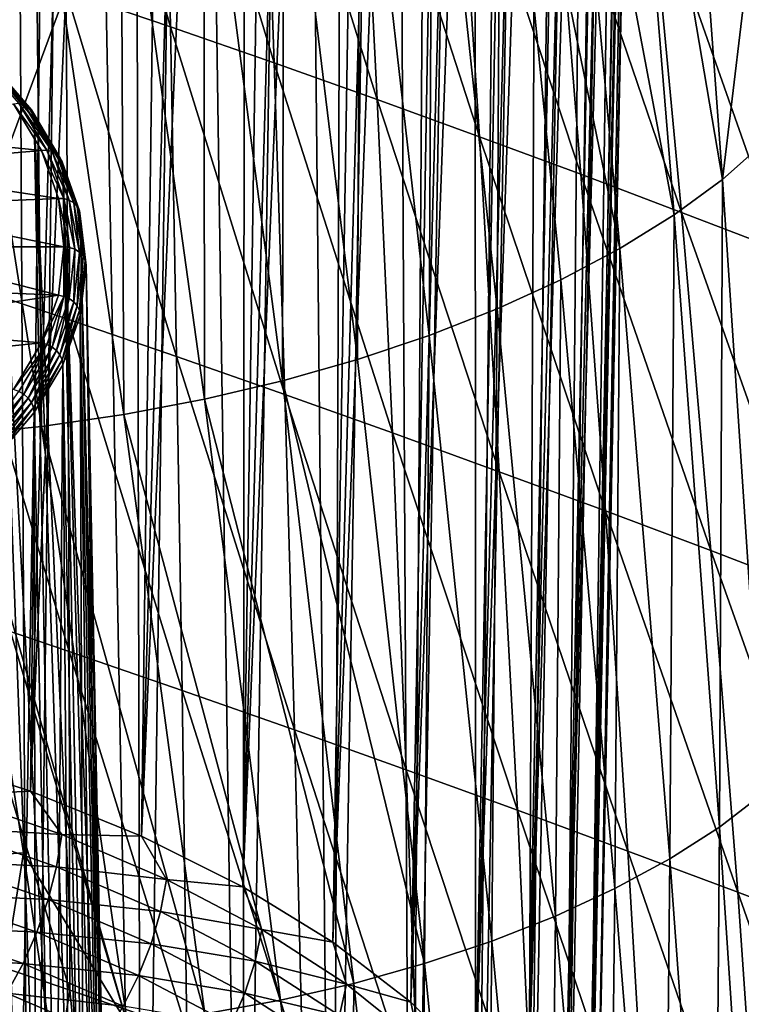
# Model space of a CAD drawing. Header units: metres. Extents: x -109 to 109, y -78 to 121.
# Tile 75 of 256: x -69.35 to -62.84, y -41.91 to -33.02. Entities that reach past the tile are written whole.
import ezdxf

# ---------------------------------------------------------------- set-up
doc = ezdxf.new("R2010")
doc.units = ezdxf.units.M
doc.layers.add('solid_508554_SW0001', color=7, linetype='CONTINUOUS')

msp = doc.modelspace()

# ---------------------------------------------------------------- linework, layer by layer
at = {"layer": 'solid_508554_SW0001'}
for points in [[(-70.331947, -39.634808, 35.219269), (-69.421532, -6.755256, 16.486248), (-68.860779, -6.947954, 16.152485)], [(-69.249023, -39.986439, 34.610226), (-70.331947, -39.634808, 35.219269), (-68.860779, -6.947954, 16.152485)], [(-69.249023, -39.986439, 34.610226), (-68.860779, -6.947954, 16.152485), (-68.320961, -7.155062, 15.793764)], [(-69.249023, -39.986439, 34.610226), (-68.320961, -7.155062, 15.793764), (-67.803566, -7.376012, 15.411067)], [(-68.245537, -40.392738, 33.906487), (-69.249023, -39.986439, 34.610226), (-67.803566, -7.376012, 15.411067)], [(-68.245537, -40.392738, 33.906487), (-67.803566, -7.376012, 15.411067), (-67.310005, -7.610198, 15.005445)], [(-68.245537, -40.392738, 33.906487), (-67.310005, -7.610198, 15.005445), (-66.841629, -7.856979, 14.578008)], [(-67.332489, -40.849262, 33.115765), (-68.245537, -40.392738, 33.906487), (-66.841629, -7.856979, 14.578008)], [(-67.332489, -40.849262, 33.115765), (-66.841629, -7.856979, 14.578008), (-66.399727, -8.115678, 14.129928)], [(-67.332489, -40.849262, 33.115765), (-66.399727, -8.115678, 14.129928), (-65.985512, -8.385587, 13.662433)], [(-66.519882, -41.351006, 32.246723), (-67.332489, -40.849262, 33.115765), (-65.985512, -8.385587, 13.662433)], [(-66.519882, -41.351006, 32.246723), (-65.985512, -8.385587, 13.662433), (-65.600121, -8.665964, 13.176805)], [(-66.519882, -41.351006, 32.246723), (-65.600121, -8.665964, 13.176805), (-65.244598, -8.956042, 12.674375)], [(-65.81662, -41.892471, 31.30888), (-66.519882, -41.351006, 32.246723), (-65.244598, -8.956042, 12.674375)], [(-65.81662, -41.892471, 31.30888), (-65.244598, -8.956042, 12.674375), (-64.91993, -9.255026, 12.156519)], [(-65.81662, -41.892471, 31.30888), (-64.91993, -9.255026, 12.156519), (-64.626999, -9.562097, 11.624658)], [(-65.230408, -42.467724, 30.312511), (-65.81662, -41.892471, 31.30888), (-64.626999, -9.562097, 11.624658)], [(-65.230408, -42.467724, 30.312511), (-64.626999, -9.562097, 11.624658), (-64.366608, -9.876411, 11.080249)], [(-65.230408, -42.467724, 30.312511), (-64.366608, -9.876411, 11.080249), (-64.139481, -10.197109, 10.524784)], [(-64.76767, -43.070461, 29.268536), (-65.230408, -42.467724, 30.312511), (-64.139481, -10.197109, 10.524784)], [(-64.76767, -43.070461, 29.268536), (-64.139481, -10.197109, 10.524784), (-63.946232, -10.523311, 9.959786)], [(-64.76767, -43.070461, 29.268536), (-63.946232, -10.523311, 9.959786), (-63.787388, -10.854122, 9.386804)], [(-64.433472, -43.694084, 28.188391), (-64.76767, -43.070461, 29.268536), (-63.787388, -10.854122, 9.386804)], [(-64.433472, -43.694084, 28.188391), (-63.787388, -10.854122, 9.386804), (-63.663391, -11.188638, 8.807406)], [(-64.433472, -43.694084, 28.188391), (-63.663391, -11.188638, 8.807406), (-63.574577, -11.525939, 8.223184)], [(-64.231476, -44.331757, 27.083908), (-64.433472, -43.694084, 28.188391), (-63.574577, -11.525939, 8.223184)], [(-64.231476, -44.331757, 27.083908), (-63.574577, -11.525939, 8.223184), (-63.521194, -11.865102, 7.635736)], [(-64.231476, -44.331757, 27.083908), (-63.521194, -11.865102, 7.635736), (-63.50338, -12.205196, 7.046674)], [(-64.231476, -44.331757, 27.083908), (-63.50338, -12.205196, 7.046674), (-64.163902, -44.976494, 25.967192)], [(-64.163902, -44.976494, 25.967192), (-63.50338, -12.205196, 7.046674), (-63.521194, -12.545292, 6.457612)], [(-64.163902, -44.976494, 25.967192), (-63.521194, -12.545292, 6.457612), (-63.574577, -12.884455, 5.870164)], [(-64.231476, -45.621231, 24.850475), (-63.574577, -12.884455, 5.870164), (-63.663391, -13.221756, 5.285941)], [(-64.231476, -45.621231, 24.850475), (-64.163902, -44.976494, 25.967192), (-63.574577, -12.884455, 5.870164)], [(-64.231476, -45.621231, 24.850475), (-63.663391, -13.221756, 5.285941), (-63.787388, -13.556272, 4.706544)], [(-64.433472, -46.258904, 23.745993), (-63.787388, -13.556272, 4.706544), (-63.946232, -13.887083, 4.133561)], [(-64.433472, -46.258904, 23.745993), (-64.231476, -45.621231, 24.850475), (-63.787388, -13.556272, 4.706544)], [(-64.433472, -46.258904, 23.745993), (-63.946232, -13.887083, 4.133561), (-64.139481, -14.213284, 3.568563)], [(-64.76767, -46.882526, 22.665846), (-64.139481, -14.213284, 3.568563), (-64.366608, -14.533982, 3.013098)], [(-64.76767, -46.882526, 22.665846), (-64.433472, -46.258904, 23.745993), (-64.139481, -14.213284, 3.568563)], [(-64.76767, -46.882526, 22.665846), (-64.366608, -14.533982, 3.013098), (-64.626999, -14.848297, 2.468689)], [(-65.230408, -47.485268, 21.62187), (-64.626999, -14.848297, 2.468689), (-64.91993, -15.155368, 1.936828)], [(-65.230408, -47.485268, 21.62187), (-64.76767, -46.882526, 22.665846), (-64.626999, -14.848297, 2.468689)], [(-65.230408, -47.485268, 21.62187), (-64.91993, -15.155368, 1.936828), (-65.244598, -15.454351, 1.418973)], [(-65.81662, -48.06052, 20.625504), (-65.244598, -15.454351, 1.418973), (-65.600121, -15.74443, 0.916542)], [(-65.81662, -48.06052, 20.625504), (-65.230408, -47.485268, 21.62187), (-65.244598, -15.454351, 1.418973)], [(-65.81662, -48.06052, 20.625504), (-65.600121, -15.74443, 0.916542), (-65.985512, -16.024807, 0.430914)], [(-66.519882, -48.601982, 19.68766), (-65.985512, -16.024807, 0.430914), (-66.399727, -16.294716, -0.03658)], [(-66.519882, -48.601982, 19.68766), (-65.81662, -48.06052, 20.625504), (-65.985512, -16.024807, 0.430914)], [(-66.519882, -48.601982, 19.68766), (-66.399727, -16.294716, -0.03658), (-66.841629, -16.553415, -0.48466)], [(-67.332489, -49.103725, 18.818617), (-66.841629, -16.553415, -0.48466), (-67.310005, -16.800196, -0.912097)], [(-67.332489, -49.103725, 18.818617), (-66.519882, -48.601982, 19.68766), (-66.841629, -16.553415, -0.48466)], [(-67.332489, -49.103725, 18.818617), (-67.310005, -16.800196, -0.912097), (-67.803566, -17.034382, -1.31772)], [(-68.245537, -49.560249, 18.027895), (-67.803566, -17.034382, -1.31772), (-68.320961, -17.255331, -1.700416)], [(-68.245537, -49.560249, 18.027895), (-67.332489, -49.103725, 18.818617), (-67.803566, -17.034382, -1.31772)], [(-68.245537, -49.560249, 18.027895), (-68.320961, -17.255331, -1.700416), (-68.860779, -17.462439, -2.059138)], [(-69.249023, -49.966553, 17.324158), (-68.860779, -17.462439, -2.059138), (-69.421532, -17.655138, -2.392901)], [(-69.249023, -49.966553, 17.324158), (-68.245537, -49.560249, 18.027895), (-68.860779, -17.462439, -2.059138)], [(-69.249023, -49.966553, 17.324158), (-69.421532, -17.655138, -2.392901), (-70.001694, -17.832897, -2.70079)], [(-70.331947, -50.318184, 16.715117), (-69.249023, -49.966553, 17.324158), (-70.001694, -17.832897, -2.70079)], [(-63.007683, -34.466217, 5.911464), (-63.897198, -29.234837, 3.294188), (-63.414093, -28.895842, 3.880818)], [(-63.007683, -34.466217, 5.911464), (-63.414093, -28.895842, 3.880818), (-62.745552, -32.279755, 5.817233)], [(-63.443264, -34.786007, 5.358294), (-64.42907, -29.555193, 2.739696), (-63.897198, -29.234837, 3.294188)], [(-63.007683, -34.466217, 5.911464), (-63.443264, -34.786007, 5.358294), (-63.897198, -29.234837, 3.294188)], [(-63.931267, -35.088909, 4.83418), (-65.004944, -29.855209, 2.220321), (-64.42907, -29.555193, 2.739696)], [(-63.443264, -34.786007, 5.358294), (-63.931267, -35.088909, 4.83418), (-64.42907, -29.555193, 2.739696)], [(-68.943031, -29.822622, 36.681835), (-68.92704, -32.766811, 38.79052), (-67.986115, -33.088676, 38.233761)], [(-68.046806, -30.127394, 36.153744), (-68.943031, -29.822622, 36.681835), (-67.986115, -33.088676, 38.233761)], [(-65.039688, -35.635147, 3.888657), (-65.621422, -30.133654, 1.738204), (-65.004944, -29.855209, 2.220321)], [(-64.464828, -35.372471, 4.343405), (-65.039688, -35.635147, 3.888657), (-65.004944, -29.855209, 2.220321)], [(-63.931267, -35.088909, 4.83418), (-64.464828, -35.372471, 4.343405), (-65.004944, -29.855209, 2.220321)], [(-68.046806, -30.127394, 36.153744), (-67.986115, -33.088676, 38.233761), (-67.051323, -33.414764, 37.669483)], [(-67.156677, -30.436361, 35.618168), (-68.046806, -30.127394, 36.153744), (-67.051323, -33.414764, 37.669483)], [(-65.652229, -35.875618, 3.472227), (-66.275452, -30.389408, 1.295277), (-65.621422, -30.133654, 1.738204)], [(-65.039688, -35.635147, 3.888657), (-65.652229, -35.875618, 3.472227), (-65.621422, -30.133654, 1.738204)], [(-66.298836, -36.09256, 3.096398), (-66.963974, -30.621363, 0.893467), (-66.275452, -30.389408, 1.295277)], [(-65.652229, -35.875618, 3.472227), (-66.298836, -36.09256, 3.096398), (-66.275452, -30.389408, 1.295277)], [(-67.156677, -30.436361, 35.618168), (-67.051323, -33.414764, 37.669483), (-66.122429, -33.745407, 37.097073)], [(-66.272614, -30.750172, 35.074337), (-67.156677, -30.436361, 35.618168), (-66.122429, -33.745407, 37.097073)], [(-66.975899, -36.284668, 2.763432), (-67.683952, -30.828413, 0.534685), (-66.963974, -30.621363, 0.893467)], [(-66.298836, -36.09256, 3.096398), (-66.975899, -36.284668, 2.763432), (-66.963974, -30.621363, 0.893467)], [(-67.679817, -36.450645, 2.47558), (-68.432327, -31.009459, 0.220834), (-67.683952, -30.828413, 0.534685)], [(-66.975899, -36.284668, 2.763432), (-67.679817, -36.450645, 2.47558), (-67.683952, -30.828413, 0.534685)], [(-66.272614, -30.750172, 35.074337), (-66.122429, -33.745407, 37.097073), (-65.199715, -34.080597, 36.516506)], [(-65.395012, -31.068975, 34.522156), (-66.272614, -30.750172, 35.074337), (-65.199715, -34.080597, 36.516506)], [(-68.406334, -36.588943, 2.235514), (-69.205727, -31.163269, -0.045956), (-68.432327, -31.009459, 0.220834)], [(-67.679817, -36.450645, 2.47558), (-68.406334, -36.588943, 2.235514), (-68.432327, -31.009459, 0.220834)], [(-65.395012, -31.068975, 34.522156), (-65.199715, -34.080597, 36.516506), (-64.283951, -34.420067, 35.928253)], [(-64.52462, -31.392502, 33.962086), (-65.395012, -31.068975, 34.522156), (-64.283951, -34.420067, 35.928253)], [(-69.148628, -36.697041, 2.047562), (-69.99939, -31.288088, -0.262674), (-69.205727, -31.163269, -0.045956)], [(-68.406334, -36.588943, 2.235514), (-69.148628, -36.697041, 2.047562), (-69.205727, -31.163269, -0.045956)], [(-69.148628, -36.697041, 2.047562), (-69.899254, -36.771847, 1.916335), (-69.99939, -31.288088, -0.262674)], [(-64.52462, -31.392502, 33.962086), (-64.283951, -34.420067, 35.928253), (-63.375187, -34.763683, 35.332561)], [(-63.661411, -31.720472, 33.394451), (-64.52462, -31.392502, 33.962086), (-63.375187, -34.763683, 35.332561)], [(-63.661411, -31.720472, 33.394451), (-63.375187, -34.763683, 35.332561), (-62.472649, -35.111496, 34.729404)], [(-62.804417, -32.052597, 32.819405), (-63.661411, -31.720472, 33.394451), (-62.472649, -35.111496, 34.729404)], [(-63.007683, -34.466217, 5.911464), (-62.745552, -32.279755, 5.817233), (-62.632065, -34.131889, 6.488866)], [(-68.92704, -32.766811, 38.79052), (-69.873909, -32.449215, 39.340595), (-69.901093, -35.395222, 41.4543)], [(-68.92704, -32.766811, 38.79052), (-69.901093, -35.395222, 41.4543), (-68.912651, -35.727627, 40.877487)], [(-68.92704, -32.766811, 38.79052), (-68.912651, -35.727627, 40.877487), (-67.930412, -36.065388, 40.29422)], [(-67.986115, -33.088676, 38.233761), (-68.92704, -32.766811, 38.79052), (-67.930412, -36.065388, 40.29422)], [(-67.986115, -33.088676, 38.233761), (-67.930412, -36.065388, 40.29422), (-66.954353, -36.40741, 39.703373)], [(-67.051323, -33.414764, 37.669483), (-67.986115, -33.088676, 38.233761), (-66.954353, -36.40741, 39.703373)], [(-69.309006, -33.788101, 22.529776), (-69.353958, -33.779327, 22.505819), (-69.704224, -33.373318, 23.209047)], [(-69.661476, -33.379539, 23.237429), (-69.309006, -33.788101, 22.529776), (-69.704224, -33.373318, 23.209047)], [(-69.270271, -33.808056, 22.557575), (-69.309006, -33.788101, 22.529776), (-69.661476, -33.379539, 23.237429)], [(-69.624641, -33.397293, 23.269039), (-69.270271, -33.808056, 22.557575), (-69.661476, -33.379539, 23.237429)], [(-69.240341, -33.837856, 22.587362), (-69.270271, -33.808056, 22.557575), (-69.624641, -33.397293, 23.269039)], [(-69.596176, -33.425392, 23.301771), (-69.240341, -33.837856, 22.587362), (-69.624641, -33.397293, 23.269039)], [(-69.221207, -33.875519, 22.617146), (-69.240341, -33.837856, 22.587362), (-69.596176, -33.425392, 23.301771)], [(-69.577988, -33.461967, 23.333437), (-69.221207, -33.875519, 22.617146), (-69.596176, -33.425392, 23.301771)], [(-69.577988, -33.461967, 23.333437), (-69.571281, -33.504345, 23.361792), (-69.214157, -33.918297, 22.644806)], [(-69.577988, -33.461967, 23.333437), (-69.214157, -33.918297, 22.644806), (-69.221207, -33.875519, 22.617146)], [(-67.051323, -33.414764, 37.669483), (-66.954353, -36.40741, 39.703373), (-65.984009, -36.753674, 39.104504)], [(-66.122429, -33.745407, 37.097073), (-67.051323, -33.414764, 37.669483), (-65.984009, -36.753674, 39.104504)], [(-69.029831, -43.617035, 28.321844), (-69.214157, -33.918297, 22.644806), (-69.571281, -33.504345, 23.361792)], [(-69.200562, -43.402161, 28.694021), (-69.029831, -43.617035, 28.321844), (-69.571281, -33.504345, 23.361792)], [(-69.395988, -43.192612, 29.056969), (-69.200562, -43.402161, 28.694021), (-69.571281, -33.504345, 23.361792)], [(-66.122429, -33.745407, 37.097073), (-65.984009, -36.753674, 39.104504), (-65.019577, -37.104023, 38.497688)], [(-65.199715, -34.080597, 36.516506), (-66.122429, -33.745407, 37.097073), (-65.019577, -37.104023, 38.497688)], [(-71.107262, -34.006516, 22.098988), (-69.400391, -33.784615, 22.48333), (-69.14872, -34.206078, 21.753336)], [(-69.353958, -33.779327, 22.505819), (-69.100319, -34.202923, 21.772129), (-69.400391, -33.784615, 22.48333)], [(-69.100319, -34.202923, 21.772129), (-69.14872, -34.206078, 21.753336), (-69.400391, -33.784615, 22.48333)], [(-69.05378, -34.214363, 21.791471), (-69.100319, -34.202923, 21.772129), (-69.353958, -33.779327, 22.505819)], [(-69.309006, -33.788101, 22.529776), (-69.05378, -34.214363, 21.791471), (-69.353958, -33.779327, 22.505819)], [(-69.013672, -34.23661, 21.815294), (-69.05378, -34.214363, 21.791471), (-69.309006, -33.788101, 22.529776)], [(-69.270271, -33.808056, 22.557575), (-69.013672, -34.23661, 21.815294), (-69.309006, -33.788101, 22.529776)], [(-68.982674, -34.268188, 21.842007), (-69.013672, -34.23661, 21.815294), (-69.270271, -33.808056, 22.557575)], [(-69.240341, -33.837856, 22.587362), (-68.982674, -34.268188, 21.842007), (-69.270271, -33.808056, 22.557575)], [(-68.96286, -34.306984, 21.869825), (-68.982674, -34.268188, 21.842007), (-69.240341, -33.837856, 22.587362)], [(-69.221207, -33.875519, 22.617146), (-68.96286, -34.306984, 21.869825), (-69.240341, -33.837856, 22.587362)], [(-69.221207, -33.875519, 22.617146), (-69.214157, -33.918297, 22.644806), (-68.955566, -34.350178, 21.896763)], [(-69.221207, -33.875519, 22.617146), (-68.955566, -34.350178, 21.896763), (-68.96286, -34.306984, 21.869825)], [(-68.764694, -44.059845, 27.554876), (-68.955566, -34.350178, 21.896763), (-69.214157, -33.918297, 22.644806)], [(-68.884377, -43.83651, 27.941702), (-68.764694, -44.059845, 27.554876), (-69.214157, -33.918297, 22.644806)], [(-69.029831, -43.617035, 28.321844), (-68.884377, -43.83651, 27.941702), (-69.214157, -33.918297, 22.644806)], [(-70.882202, -34.352863, 21.499098), (-71.107262, -34.006516, 22.098988), (-69.14872, -34.206078, 21.753336)], [(-65.199715, -34.080597, 36.516506), (-65.019577, -37.104023, 38.497688), (-64.061813, -37.458179, 37.883385)], [(-64.283951, -34.420067, 35.928253), (-65.199715, -34.080597, 36.516506), (-64.061813, -37.458179, 37.883385)], [(-70.882202, -34.352863, 21.499098), (-69.14872, -34.206078, 21.753336), (-68.996941, -34.638481, 21.004393)], [(-69.100319, -34.202923, 21.772129), (-68.946754, -34.638378, 21.0179), (-69.14872, -34.206078, 21.753336)], [(-68.946754, -34.638378, 21.0179), (-68.996941, -34.638481, 21.004393), (-69.14872, -34.206078, 21.753336)], [(-68.899246, -34.652554, 21.032497), (-68.946754, -34.638378, 21.0179), (-69.100319, -34.202923, 21.772129)], [(-69.05378, -34.214363, 21.791471), (-68.899246, -34.652554, 21.032497), (-69.100319, -34.202923, 21.772129)], [(-62.640606, -40.008682, 8.032281), (-63.007683, -34.466217, 5.911464), (-62.632065, -34.131889, 6.488866)], [(-68.858307, -34.677166, 21.052233), (-68.899246, -34.652554, 21.032497), (-69.05378, -34.214363, 21.791471)], [(-69.013672, -34.23661, 21.815294), (-68.858307, -34.677166, 21.052233), (-69.05378, -34.214363, 21.791471)], [(-68.826668, -34.710567, 21.075787), (-68.858307, -34.677166, 21.052233), (-69.013672, -34.23661, 21.815294)], [(-68.982674, -34.268188, 21.842007), (-68.826668, -34.710567, 21.075787), (-69.013672, -34.23661, 21.815294)], [(-68.80645, -34.750526, 21.101587), (-68.826668, -34.710567, 21.075787), (-68.982674, -34.268188, 21.842007)], [(-68.96286, -34.306984, 21.869825), (-68.80645, -34.750526, 21.101587), (-68.982674, -34.268188, 21.842007)], [(-70.745743, -34.710518, 20.879616), (-70.882202, -34.352863, 21.499098), (-68.996941, -34.638481, 21.004393)], [(-68.96286, -34.306984, 21.869825), (-68.955566, -34.350178, 21.896763), (-68.798996, -34.794151, 21.127779)], [(-68.96286, -34.306984, 21.869825), (-68.798996, -34.794151, 21.127779), (-68.80645, -34.750526, 21.101587)], [(-68.604164, -44.515049, 26.766438), (-68.798996, -34.794151, 21.127779), (-68.955566, -34.350178, 21.896763)], [(-68.671181, -44.286278, 27.16268), (-68.604164, -44.515049, 26.766438), (-68.955566, -34.350178, 21.896763)], [(-68.764694, -44.059845, 27.554876), (-68.671181, -44.286278, 27.16268), (-68.955566, -34.350178, 21.896763)], [(-64.283951, -34.420067, 35.928253), (-64.061813, -37.458179, 37.883385), (-63.110867, -37.816181, 37.261757)], [(-63.375187, -34.763683, 35.332561), (-64.283951, -34.420067, 35.928253), (-63.110867, -37.816181, 37.261757)], [(-63.033733, -40.311123, 7.509357), (-63.443264, -34.786007, 5.358294), (-63.007683, -34.466217, 5.911464)], [(-62.640606, -40.008682, 8.032281), (-63.033733, -40.311123, 7.509357), (-63.007683, -34.466217, 5.911464)], [(-70.745743, -34.710518, 20.879616), (-68.996941, -34.638481, 21.004393), (-68.946541, -35.074028, 20.25)], [(-68.946754, -34.638378, 21.0179), (-68.89534, -35.0798, 20.253332), (-68.996941, -34.638481, 21.004393)], [(-68.89534, -35.0798, 20.253332), (-68.946541, -35.074028, 20.25), (-68.996941, -34.638481, 21.004393)], [(-68.847504, -35.096756, 20.263121), (-68.89534, -35.0798, 20.253332), (-68.946754, -34.638378, 21.0179)], [(-68.899246, -34.652554, 21.032497), (-68.847504, -35.096756, 20.263121), (-68.946754, -34.638378, 21.0179)], [(-68.806282, -35.123756, 20.278711), (-68.847504, -35.096756, 20.263121), (-68.899246, -34.652554, 21.032497)], [(-68.858307, -34.677166, 21.052233), (-68.806282, -35.123756, 20.278711), (-68.899246, -34.652554, 21.032497)], [(-70.745743, -34.710518, 20.879616), (-68.946541, -35.074028, 20.25), (-70.699997, -35.074028, 20.25)], [(-68.774429, -35.159008, 20.299063), (-68.806282, -35.123756, 20.278711), (-68.858307, -34.677166, 21.052233)], [(-68.826668, -34.710567, 21.075787), (-68.774429, -35.159008, 20.299063), (-68.858307, -34.677166, 21.052233)], [(-68.754074, -35.20015, 20.322815), (-68.774429, -35.159008, 20.299063), (-68.826668, -34.710567, 21.075787)], [(-68.80645, -34.750526, 21.101587), (-68.754074, -35.20015, 20.322815), (-68.826668, -34.710567, 21.075787)], [(-68.80645, -34.750526, 21.101587), (-68.798996, -34.794151, 21.127779), (-68.746567, -35.244209, 20.348255)], [(-68.80645, -34.750526, 21.101587), (-68.746567, -35.244209, 20.348255), (-68.754074, -35.20015, 20.322815)], [(-68.798996, -34.794151, 21.127779), (-68.550415, -44.976494, 25.967192), (-68.746567, -35.244209, 20.348255)], [(-68.563858, -44.74538, 26.367493), (-68.550415, -44.976494, 25.967192), (-68.798996, -34.794151, 21.127779)], [(-68.604164, -44.515049, 26.766438), (-68.563858, -44.74538, 26.367493), (-68.798996, -34.794151, 21.127779)], [(-63.481701, -40.597973, 7.013186), (-63.931267, -35.088909, 4.83418), (-63.443264, -34.786007, 5.358294)], [(-63.033733, -40.311123, 7.509357), (-63.481701, -40.597973, 7.013186), (-63.443264, -34.786007, 5.358294)], [(-63.375187, -34.763683, 35.332561), (-63.110867, -37.816181, 37.261757), (-62.16618, -38.178417, 36.632591)], [(-62.472649, -35.111496, 34.729404), (-63.375187, -34.763683, 35.332561), (-62.16618, -38.178417, 36.632591)], [(-70.745743, -35.437538, 19.620384), (-70.699997, -35.074028, 20.25), (-68.99688, -35.509327, 19.496042)], [(-70.699997, -35.074028, 20.25), (-68.946541, -35.074028, 20.25), (-68.99688, -35.509327, 19.496042)], [(-68.946754, -35.521225, 19.488764), (-68.99688, -35.509327, 19.496042), (-68.946541, -35.074028, 20.25)], [(-68.946754, -35.521225, 19.488764), (-68.946541, -35.074028, 20.25), (-68.89534, -35.0798, 20.253332)], [(-68.899246, -35.540955, 19.493744), (-68.946754, -35.521225, 19.488764), (-68.89534, -35.0798, 20.253332)], [(-68.899246, -35.540955, 19.493744), (-68.89534, -35.0798, 20.253332), (-68.847504, -35.096756, 20.263121)], [(-68.858307, -35.570351, 19.50519), (-68.899246, -35.540955, 19.493744), (-68.847504, -35.096756, 20.263121)], [(-68.858307, -35.570351, 19.50519), (-68.847504, -35.096756, 20.263121), (-68.806282, -35.123756, 20.278711)], [(-63.976234, -40.866283, 6.548933), (-64.464828, -35.372471, 4.343405), (-63.931267, -35.088909, 4.83418)], [(-63.481701, -40.597973, 7.013186), (-63.976234, -40.866283, 6.548933), (-63.931267, -35.088909, 4.83418)], [(-68.826668, -35.607449, 19.522339), (-68.858307, -35.570351, 19.50519), (-68.806282, -35.123756, 20.278711)], [(-68.826668, -35.607449, 19.522339), (-68.806282, -35.123756, 20.278711), (-68.774429, -35.159008, 20.299063)], [(-68.80645, -35.649773, 19.544044), (-68.826668, -35.607449, 19.522339), (-68.774429, -35.159008, 20.299063)], [(-68.80645, -35.649773, 19.544044), (-68.774429, -35.159008, 20.299063), (-68.754074, -35.20015, 20.322815)], [(-68.80645, -35.649773, 19.544044), (-68.754074, -35.20015, 20.322815), (-68.798996, -35.694271, 19.568729)], [(-68.754074, -35.20015, 20.322815), (-68.746567, -35.244209, 20.348255), (-68.798996, -35.694271, 19.568729)], [(-68.604164, -45.437939, 25.167944), (-68.798996, -35.694271, 19.568729), (-68.746567, -35.244209, 20.348255)], [(-68.563858, -45.207607, 25.566891), (-68.604164, -45.437939, 25.167944), (-68.746567, -35.244209, 20.348255)], [(-68.550415, -44.976494, 25.967192), (-68.563858, -45.207607, 25.566891), (-68.746567, -35.244209, 20.348255)], [(-70.882202, -35.795197, 19.000902), (-70.745743, -35.437538, 19.620384), (-68.99688, -35.509327, 19.496042)], [(-69.901093, -35.395222, 41.4543), (-69.926964, -38.379086, 43.555527), (-68.900795, -38.725735, 42.953629)], [(-68.912651, -35.727627, 40.877487), (-69.901093, -35.395222, 41.4543), (-68.900795, -38.725735, 42.953629)], [(-64.512451, -41.114281, 6.119673), (-65.039688, -35.635147, 3.888657), (-64.464828, -35.372471, 4.343405)], [(-63.976234, -40.866283, 6.548933), (-64.512451, -41.114281, 6.119673), (-64.464828, -35.372471, 4.343405)], [(-70.882202, -35.795197, 19.000902), (-68.99688, -35.509327, 19.496042), (-69.148529, -35.941582, 18.747353)], [(-68.946754, -35.521225, 19.488764), (-69.148529, -35.941582, 18.747353), (-68.99688, -35.509327, 19.496042)], [(-68.946754, -35.521225, 19.488764), (-69.100319, -35.95668, 18.734535), (-69.148529, -35.941582, 18.747353)], [(-69.05378, -35.979149, 18.73477), (-69.100319, -35.95668, 18.734535), (-68.946754, -35.521225, 19.488764)], [(-68.899246, -35.540955, 19.493744), (-69.05378, -35.979149, 18.73477), (-68.946754, -35.521225, 19.488764)], [(-69.013672, -36.010906, 18.742128), (-69.05378, -35.979149, 18.73477), (-68.899246, -35.540955, 19.493744)], [(-68.858307, -35.570351, 19.50519), (-69.013672, -36.010906, 18.742128), (-68.899246, -35.540955, 19.493744)], [(-68.982674, -36.049828, 18.756119), (-69.013672, -36.010906, 18.742128), (-68.858307, -35.570351, 19.50519)], [(-68.826668, -35.607449, 19.522339), (-68.982674, -36.049828, 18.756119), (-68.858307, -35.570351, 19.50519)], [(-68.96286, -36.093315, 18.775805), (-68.982674, -36.049828, 18.756119), (-68.826668, -35.607449, 19.522339)], [(-68.80645, -35.649773, 19.544044), (-68.96286, -36.093315, 18.775805), (-68.826668, -35.607449, 19.522339)], [(-68.80645, -35.649773, 19.544044), (-68.955566, -36.138245, 18.799746), (-68.96286, -36.093315, 18.775805)], [(-68.80645, -35.649773, 19.544044), (-68.798996, -35.694271, 19.568729), (-68.955566, -36.138245, 18.799746)], [(-68.764694, -45.893147, 24.379505), (-68.955566, -36.138245, 18.799746), (-68.798996, -35.694271, 19.568729)], [(-68.671181, -45.66671, 24.771702), (-68.764694, -45.893147, 24.379505), (-68.798996, -35.694271, 19.568729)], [(-68.604164, -45.437939, 25.167944), (-68.671181, -45.66671, 24.771702), (-68.798996, -35.694271, 19.568729)], [(-65.086327, -41.340492, 5.727959), (-65.652229, -35.875618, 3.472227), (-65.039688, -35.635147, 3.888657)], [(-64.512451, -41.114281, 6.119673), (-65.086327, -41.340492, 5.727959), (-65.039688, -35.635147, 3.888657)], [(-71.107262, -36.141544, 18.401012), (-70.882202, -35.795197, 19.000902), (-69.148529, -35.941582, 18.747353)], [(-68.912651, -35.727627, 40.877487), (-68.900795, -38.725735, 42.953629), (-67.88092, -39.07806, 42.345291)], [(-67.930412, -36.065388, 40.29422), (-68.912651, -35.727627, 40.877487), (-67.88092, -39.07806, 42.345291)], [(-65.693848, -41.543446, 5.376335), (-66.298836, -36.09256, 3.096398), (-65.652229, -35.875618, 3.472227)], [(-65.086327, -41.340492, 5.727959), (-65.693848, -41.543446, 5.376335), (-65.652229, -35.875618, 3.472227)], [(-71.107262, -36.141544, 18.401012), (-69.148529, -35.941582, 18.747353), (-69.400093, -36.363029, 18.017385)], [(-69.100319, -35.95668, 18.734535), (-69.400093, -36.363029, 18.017385), (-69.148529, -35.941582, 18.747353)], [(-69.100319, -35.95668, 18.734535), (-69.353958, -36.380276, 18.000845), (-69.400093, -36.363029, 18.017385)], [(-69.309006, -36.405407, 17.996466), (-69.353958, -36.380276, 18.000845), (-69.100319, -35.95668, 18.734535)], [(-69.05378, -35.979149, 18.73477), (-69.309006, -36.405407, 17.996466), (-69.100319, -35.95668, 18.734535)], [(-69.270271, -36.439461, 17.999847), (-69.309006, -36.405407, 17.996466), (-69.05378, -35.979149, 18.73477)], [(-69.013672, -36.010906, 18.742128), (-69.270271, -36.439461, 17.999847), (-69.05378, -35.979149, 18.73477)], [(-69.240341, -36.48016, 18.010763), (-69.270271, -36.439461, 17.999847), (-69.013672, -36.010906, 18.742128)], [(-68.982674, -36.049828, 18.756119), (-69.240341, -36.48016, 18.010763), (-69.013672, -36.010906, 18.742128)], [(-69.221207, -36.52478, 18.028486), (-69.240341, -36.48016, 18.010763), (-68.982674, -36.049828, 18.756119)], [(-68.96286, -36.093315, 18.775805), (-69.221207, -36.52478, 18.028486), (-68.982674, -36.049828, 18.756119)], [(-67.930412, -36.065388, 40.29422), (-67.88092, -39.07806, 42.345291), (-66.867126, -39.43462, 41.729492)], [(-66.954353, -36.40741, 39.703373), (-67.930412, -36.065388, 40.29422), (-66.867126, -39.43462, 41.729492)], [(-68.96286, -36.093315, 18.775805), (-69.214157, -36.570126, 18.051702), (-69.221207, -36.52478, 18.028486)], [(-68.96286, -36.093315, 18.775805), (-68.955566, -36.138245, 18.799746), (-69.214157, -36.570126, 18.051702)], [(-69.029831, -46.335953, 23.612537), (-69.214157, -36.570126, 18.051702), (-68.955566, -36.138245, 18.799746)], [(-68.884377, -46.116478, 23.992682), (-69.029831, -46.335953, 23.612537), (-68.955566, -36.138245, 18.799746)], [(-68.764694, -45.893147, 24.379505), (-68.884377, -46.116478, 23.992682), (-68.955566, -36.138245, 18.799746)], [(-65.693848, -41.543446, 5.376335), (-66.975899, -36.284668, 2.763432), (-66.298836, -36.09256, 3.096398)], [(-66.330986, -41.721695, 5.067314), (-67.679817, -36.450645, 2.47558), (-66.975899, -36.284668, 2.763432)], [(-65.693848, -41.543446, 5.376335), (-66.330986, -41.721695, 5.067314), (-66.975899, -36.284668, 2.763432)], [(-69.309006, -36.405407, 17.996466), (-69.661476, -36.813972, 17.288815), (-69.353958, -36.380276, 18.000845)], [(-69.624641, -36.850224, 17.288383), (-69.661476, -36.813972, 17.288815), (-69.309006, -36.405407, 17.996466)], [(-69.270271, -36.439461, 17.999847), (-69.624641, -36.850224, 17.288383), (-69.309006, -36.405407, 17.996466)], [(-66.954353, -36.40741, 39.703373), (-66.867126, -39.43462, 41.729492), (-65.858788, -39.795166, 41.106037)], [(-65.984009, -36.753674, 39.104504), (-66.954353, -36.40741, 39.703373), (-65.858788, -39.795166, 41.106037)], [(-69.596176, -36.892624, 17.296354), (-69.624641, -36.850224, 17.288383), (-69.270271, -36.439461, 17.999847)], [(-69.240341, -36.48016, 18.010763), (-69.596176, -36.892624, 17.296354), (-69.270271, -36.439461, 17.999847)], [(-69.577988, -36.938332, 17.312193), (-69.596176, -36.892624, 17.296354), (-69.240341, -36.48016, 18.010763)], [(-69.221207, -36.52478, 18.028486), (-69.577988, -36.938332, 17.312193), (-69.240341, -36.48016, 18.010763)], [(-66.993736, -41.873795, 4.803402), (-68.406334, -36.588943, 2.235514), (-67.679817, -36.450645, 2.47558)], [(-66.330986, -41.721695, 5.067314), (-66.993736, -41.873795, 4.803402), (-67.679817, -36.450645, 2.47558)], [(-69.221207, -36.52478, 18.028486), (-69.571281, -36.984077, 17.334717), (-69.577988, -36.938332, 17.312193)], [(-69.221207, -36.52478, 18.028486), (-69.214157, -36.570126, 18.051702), (-69.571281, -36.984077, 17.334717)], [(-69.395988, -46.76038, 22.877413), (-69.571281, -36.984077, 17.334717), (-69.214157, -36.570126, 18.051702)], [(-69.200562, -46.550831, 23.240362), (-69.395988, -46.76038, 22.877413), (-69.214157, -36.570126, 18.051702)], [(-69.029831, -46.335953, 23.612537), (-69.200562, -46.550831, 23.240362), (-69.214157, -36.570126, 18.051702)], [(-67.677238, -41.997974, 4.587648), (-69.148628, -36.697041, 2.047562), (-68.406334, -36.588943, 2.235514)], [(-66.993736, -41.873795, 4.803402), (-67.677238, -41.997974, 4.587648), (-68.406334, -36.588943, 2.235514)], [(-68.373253, -42.091187, 4.425282), (-69.899254, -36.771847, 1.916335), (-69.148628, -36.697041, 2.047562)], [(-67.677238, -41.997974, 4.587648), (-68.373253, -42.091187, 4.425282), (-69.148628, -36.697041, 2.047562)], [(-68.373253, -42.091187, 4.425282), (-69.826263, -37.226425, 2.117029), (-69.899254, -36.771847, 1.916335)], [(-65.984009, -36.753674, 39.104504), (-65.858788, -39.795166, 41.106037), (-64.855995, -40.159447, 40.475082)], [(-65.019577, -37.104023, 38.497688), (-65.984009, -36.753674, 39.104504), (-64.855995, -40.159447, 40.475082)], [(-65.019577, -37.104023, 38.497688), (-64.855995, -40.159447, 40.475082), (-63.859455, -40.52721, 39.837067)], [(-64.061813, -37.458179, 37.883385), (-65.019577, -37.104023, 38.497688), (-63.859455, -40.52721, 39.837067)], [(-70.264626, -40.607273, 3.518574), (-69.826263, -37.226425, 2.117029), (-69.311134, -40.543526, 3.596283)], [(-68.373253, -42.091187, 4.425282), (-69.311134, -40.543526, 3.596283), (-69.826263, -37.226425, 2.117029)], [(-64.061813, -37.458179, 37.883385), (-63.859455, -40.52721, 39.837067), (-62.869411, -40.898586, 39.192043)], [(-63.110867, -37.816181, 37.261757), (-64.061813, -37.458179, 37.883385), (-62.869411, -40.898586, 39.192043)], [(-63.110867, -37.816181, 37.261757), (-62.869411, -40.898586, 39.192043), (-61.885536, -41.27417, 38.539608)], [(-62.16618, -38.178417, 36.632591), (-63.110867, -37.816181, 37.261757), (-61.885536, -41.27417, 38.539608)], [(-69.926964, -38.379086, 43.555527), (-69.951614, -41.42078, 45.656151), (-68.892296, -41.781979, 45.030025)], [(-68.900795, -38.725735, 42.953629), (-69.926964, -38.379086, 43.555527), (-68.892296, -41.781979, 45.030025)], [(-68.900795, -38.725735, 42.953629), (-68.892296, -41.781979, 45.030025), (-67.838875, -42.147488, 44.397205)], [(-67.88092, -39.07806, 42.345291), (-68.900795, -38.725735, 42.953629), (-67.838875, -42.147488, 44.397205)], [(-67.88092, -39.07806, 42.345291), (-67.838875, -42.147488, 44.397205), (-66.791084, -42.516987, 43.757534)], [(-66.867126, -39.43462, 41.729492), (-67.88092, -39.07806, 42.345291), (-66.791084, -42.516987, 43.757534)], [(-66.867126, -39.43462, 41.729492), (-66.791084, -42.516987, 43.757534), (-65.748276, -42.890327, 43.111088)], [(-65.858788, -39.795166, 41.106037), (-66.867126, -39.43462, 41.729492), (-65.748276, -42.890327, 43.111088)], [(-69.990242, -40.022083, 35.166389), (-70.331947, -39.634808, 35.219269), (-69.249023, -39.986439, 34.610226)], [(-65.858788, -39.795166, 41.106037), (-65.748276, -42.890327, 43.111088), (-64.710464, -43.26733, 42.458096)], [(-64.855995, -40.159447, 40.475082), (-65.858788, -39.795166, 41.106037), (-64.710464, -43.26733, 42.458096)], [(-69.990242, -40.022083, 35.166389), (-69.249023, -39.986439, 34.610226), (-68.967041, -40.378166, 34.549637)], [(-68.967041, -40.378166, 34.549637), (-69.249023, -39.986439, 34.610226), (-68.245537, -40.392738, 33.906487)], [(-69.990242, -40.022083, 35.166389), (-68.967041, -40.378166, 34.549637), (-70.030983, -40.315411, 35.260269)], [(-62.668728, -45.80825, 9.746799), (-63.033733, -40.311123, 7.509357), (-62.640606, -40.008682, 8.032281)], [(-64.855995, -40.159447, 40.475082), (-64.710464, -43.26733, 42.458096), (-63.678234, -43.647789, 41.798923)], [(-63.859455, -40.52721, 39.837067), (-64.855995, -40.159447, 40.475082), (-63.678234, -43.647789, 41.798923)], [(-70.030983, -40.315411, 35.260269), (-69.014183, -40.669266, 34.647373), (-70.095886, -40.614647, 35.312794)], [(-68.967041, -40.378166, 34.549637), (-69.014183, -40.669266, 34.647373), (-70.030983, -40.315411, 35.260269)], [(-63.080578, -46.080467, 9.276121), (-63.481701, -40.597973, 7.013186), (-63.033733, -40.311123, 7.509357)], [(-62.668728, -45.80825, 9.746799), (-63.080578, -46.080467, 9.276121), (-63.033733, -40.311123, 7.509357)], [(-68.967041, -40.378166, 34.549637), (-68.021141, -40.78418, 33.846401), (-69.014183, -40.669266, 34.647373)], [(-68.967041, -40.378166, 34.549637), (-68.245537, -40.392738, 33.906487), (-68.021141, -40.78418, 33.846401)], [(-68.021141, -40.78418, 33.846401), (-68.245537, -40.392738, 33.906487), (-67.332489, -40.849262, 33.115765)], [(-70.264626, -40.607273, 3.518574), (-69.311134, -40.543526, 3.596283), (-69.846931, -43.912025, 5.027527)], [(-69.846931, -43.912025, 5.027527), (-69.311134, -40.543526, 3.596283), (-69.072701, -42.150059, 4.322076)], [(-68.373253, -42.091187, 4.425282), (-69.072701, -42.150059, 4.322076), (-69.311134, -40.543526, 3.596283)], [(-63.539406, -46.334724, 8.836304), (-63.976234, -40.866283, 6.548933), (-63.481701, -40.597973, 7.013186)], [(-63.859455, -40.52721, 39.837067), (-63.678234, -43.647789, 41.798923), (-62.651852, -44.03178, 41.133518)], [(-62.869411, -40.898586, 39.192043), (-63.859455, -40.52721, 39.837067), (-62.651852, -44.03178, 41.133518)], [(-63.080578, -46.080467, 9.276121), (-63.539406, -46.334724, 8.836304), (-63.481701, -40.597973, 7.013186)], [(-70.095886, -40.614647, 35.312794), (-69.089294, -40.964951, 34.706051), (-70.183388, -40.912571, 35.322701)], [(-69.014183, -40.669266, 34.647373), (-69.089294, -40.964951, 34.706051), (-70.095886, -40.614647, 35.312794)], [(-69.014183, -40.669266, 34.647373), (-68.074211, -41.072739, 33.94854), (-69.089294, -40.964951, 34.706051)], [(-68.021141, -40.78418, 33.846401), (-68.074211, -41.072739, 33.94854), (-69.014183, -40.669266, 34.647373)], [(-68.021141, -40.78418, 33.846401), (-67.162247, -41.235958, 33.063896), (-68.074211, -41.072739, 33.94854)], [(-68.021141, -40.78418, 33.846401), (-67.332489, -40.849262, 33.115765), (-67.162247, -41.235958, 33.063896)], [(-67.162247, -41.235958, 33.063896), (-67.332489, -40.849262, 33.115765), (-66.519882, -41.351006, 32.246723)], [(-64.039993, -46.56913, 8.430643), (-64.512451, -41.114281, 6.119673), (-63.976234, -40.866283, 6.548933)], [(-63.539406, -46.334724, 8.836304), (-64.039993, -46.56913, 8.430643), (-63.976234, -40.866283, 6.548933)], [(-70.183388, -40.912571, 35.322701), (-69.190544, -41.258087, 34.724247), (-70.291374, -41.201996, 35.289753)], [(-69.089294, -40.964951, 34.706051), (-69.190544, -41.258087, 34.724247), (-70.183388, -40.912571, 35.322701)], [(-62.869411, -40.898586, 39.192043), (-62.651852, -44.03178, 41.133518), (-61.631187, -44.419724, 40.461311)], [(-61.885536, -41.27417, 38.539608), (-62.869411, -40.898586, 39.192043), (-61.631187, -44.419724, 40.461311)], [(-69.089294, -40.964951, 34.706051), (-68.158745, -41.364376, 34.014225), (-69.190544, -41.258087, 34.724247)], [(-68.074211, -41.072739, 33.94854), (-68.158745, -41.364376, 34.014225), (-69.089294, -40.964951, 34.706051)], [(-68.074211, -41.072739, 33.94854), (-67.220688, -41.521687, 33.170933), (-68.158745, -41.364376, 34.014225)], [(-67.162247, -41.235958, 33.063896), (-67.220688, -41.521687, 33.170933), (-68.074211, -41.072739, 33.94854)], [(-64.578064, -46.78212, 8.061854), (-65.086327, -41.340492, 5.727959), (-64.512451, -41.114281, 6.119673)], [(-64.039993, -46.56913, 8.430643), (-64.578064, -46.78212, 8.061854), (-64.512451, -41.114281, 6.119673)], [(-70.291374, -41.201996, 35.289753), (-69.315506, -41.541607, 34.701527), (-70.417236, -41.475937, 35.214737)], [(-69.190544, -41.258087, 34.724247), (-69.315506, -41.541607, 34.701527), (-70.291374, -41.201996, 35.289753)], [(-69.190544, -41.258087, 34.724247), (-68.272713, -41.652054, 34.041878), (-69.315506, -41.541607, 34.701527)], [(-68.158745, -41.364376, 34.014225), (-68.272713, -41.652054, 34.041878), (-69.190544, -41.258087, 34.724247)], [(-67.162247, -41.235958, 33.063896), (-66.39917, -41.728867, 32.210159), (-67.220688, -41.521687, 33.170933)], [(-67.162247, -41.235958, 33.063896), (-66.519882, -41.351006, 32.246723), (-66.39917, -41.728867, 32.210159)], [(-68.158745, -41.364376, 34.014225), (-67.313789, -41.808823, 33.244423), (-68.272713, -41.652054, 34.041878)], [(-67.220688, -41.521687, 33.170933), (-67.313789, -41.808823, 33.244423), (-68.158745, -41.364376, 34.014225)], [(-66.39917, -41.728867, 32.210159), (-66.519882, -41.351006, 32.246723), (-65.81662, -41.892471, 31.30888)], [(-65.149338, -46.972122, 7.73264), (-65.693848, -41.543446, 5.376335), (-65.086327, -41.340492, 5.727959)], [(-64.578064, -46.78212, 8.061854), (-65.149338, -46.972122, 7.73264), (-65.086327, -41.340492, 5.727959)], [(-69.315506, -41.541607, 34.701527), (-69.461159, -41.808662, 34.638439), (-70.417236, -41.475937, 35.214737)], [(-68.892296, -41.781979, 45.030025), (-69.951614, -41.42078, 45.656151), (-69.366249, -44.729168, 47.39222)], [(-69.315506, -41.541607, 34.701527), (-68.413361, -41.928837, 34.030823), (-69.461159, -41.808662, 34.638439)], [(-68.272713, -41.652054, 34.041878), (-68.413361, -41.928837, 34.030823), (-69.315506, -41.541607, 34.701527)], [(-67.220688, -41.521687, 33.170933), (-66.462387, -42.011509, 32.322536), (-67.313789, -41.808823, 33.244423)], [(-66.39917, -41.728867, 32.210159), (-66.462387, -42.011509, 32.322536), (-67.220688, -41.521687, 33.170933)], [(-65.749557, -47.137608, 7.445669), (-66.330986, -41.721695, 5.067314), (-65.693848, -41.543446, 5.376335)], [(-65.149338, -46.972122, 7.73264), (-65.749557, -47.137608, 7.445669), (-65.693848, -41.543446, 5.376335)], [(-68.272713, -41.652054, 34.041878), (-67.439301, -42.090427, 33.282589), (-68.413361, -41.928837, 34.030823)], [(-67.313789, -41.808823, 33.244423), (-67.439301, -42.090427, 33.282589), (-68.272713, -41.652054, 34.041878)], [(-66.374458, -47.277039, 7.203598), (-66.993736, -41.873795, 4.803402), (-66.330986, -41.721695, 5.067314)], [(-66.39917, -41.728867, 32.210159), (-65.739746, -42.257843, 31.293943), (-66.462387, -42.011509, 32.322536)], [(-66.39917, -41.728867, 32.210159), (-65.81662, -41.892471, 31.30888), (-65.739746, -42.257843, 31.293943)], [(-65.749557, -47.137608, 7.445669), (-66.374458, -47.277039, 7.203598), (-66.330986, -41.721695, 5.067314)], [(-69.461159, -41.808662, 34.638439), (-68.577301, -42.188046, 33.981331), (-69.623985, -42.052814, 34.536503)], [(-68.413361, -41.928837, 34.030823), (-68.577301, -42.188046, 33.981331), (-69.461159, -41.808662, 34.638439)], [(-68.892296, -41.781979, 45.030025), (-69.366249, -44.729168, 47.39222), (-68.573898, -45.008461, 46.917606)], [(-67.838875, -42.147488, 44.397205), (-68.892296, -41.781979, 45.030025), (-68.573898, -45.008461, 46.917606)], [(-67.313789, -41.808823, 33.244423), (-66.563095, -42.293728, 32.404537), (-67.439301, -42.090427, 33.282589)], [(-66.462387, -42.011509, 32.322536), (-66.563095, -42.293728, 32.404537), (-67.313789, -41.808823, 33.244423)], [(-66.374458, -47.277039, 7.203598), (-67.677238, -41.997974, 4.587648), (-66.993736, -41.873795, 4.803402)], [(-65.739746, -42.257843, 31.293943), (-65.81662, -41.892471, 31.30888), (-65.230408, -42.467724, 30.312511)]]:
    msp.add_3dface(points, dxfattribs=at)

doc.saveas('drawing.dxf')
